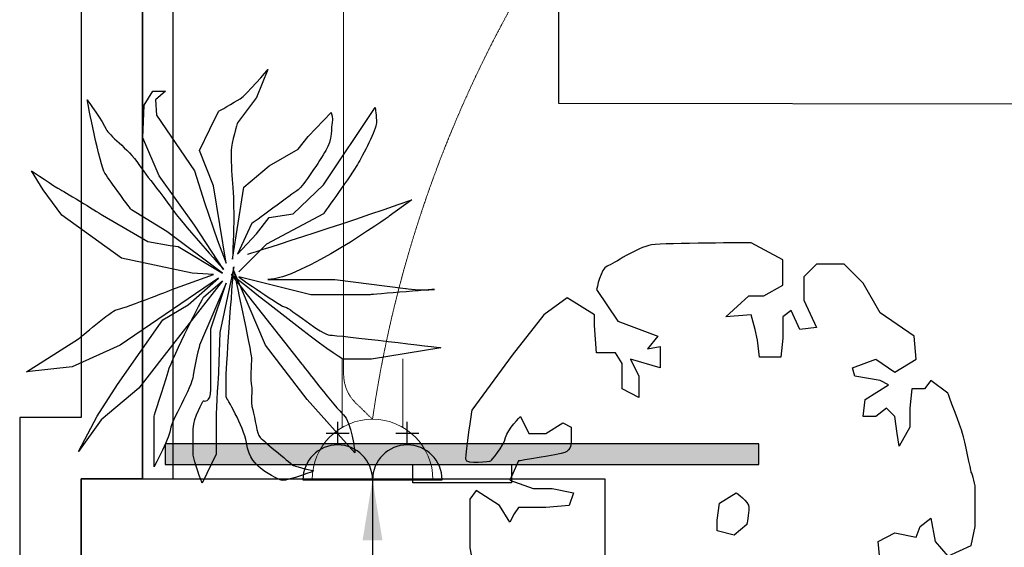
# Model space of a CAD drawing. Header units: millimetres. Extents: x -11575 to 52845, y -36266 to 23021.
# Tile 3 of 184: x 0 to 2445, y 1585 to 2894. Entities that reach past the tile are written whole.
import ezdxf

# ---------------------------------------------------------------- set-up
doc = ezdxf.new("R2010")
doc.units = ezdxf.units.MM
doc.header["$MEASUREMENT"] = 0
doc.linetypes.add('HIDDENX2', pattern=[0.75, 0.5, -0.25])
doc.layers.get('0').update_dxf_attribs({"lineweight": 5})
doc.layers.add('GREY SCALE', color=9, linetype='Continuous', true_color=0x808080)
for name, color, linetype, lineweight, true_color in [('GREYSCALE', 9, 'Continuous', 0, 0x808080), ('M-MEP-ELPR-CKT', 7, 'HIDDENX2', 20, 0x960000), ('M-MEP-ELPR-SOCKET', 5, 'Continuous', 20, 0x0000ff)]:
    doc.layers.add(name, color=color, linetype=linetype, lineweight=lineweight, true_color=true_color)
doc.layers.add('M-MEP-ELLG-TEXT', color=7, linetype='Continuous', lineweight=20)
doc.styles.add('Oswald Light', font='txt')
doc.dimstyles.new('MDS-50', dxfattribs={"dimtxt": 100, "dimasz": 100, "dimexe": 50, "dimexo": 50, "dimgap": 25, "dimtad": 1, "dimdec": 0, "dimtxsty": 'Oswald Light', "dimcen": 0, "dimdle": 1.5875, "dimazin": 0, "dimtfac": 1, "dimtdec": 0, "dimtix": 1, "dimtmove": 0, "dimatfit": 0, "dimfxl": 1, "dimfrac": 2, "dimtolj": 1, "dimarcsym": 0})

# ---------------------------------------------------------------- blocks, each defined once
blk = doc.blocks.new('FLOOR PLAN')
at = {"layer": 'GREYSCALE', "lineweight": -2, "ltscale": 0.25}
h = blk.add_hatch(color=0, dxfattribs=at)
h.dxf.hatch_style = 1
h.paths.add_polyline_path([(1836.2, 1841.3), (361, 1841.3), (361, 1790.4), (1836.2, 1790.4)])
at = {"layer": 'GREYSCALE', "color": 0, "lineweight": -2, "ltscale": 0.25}
for p, q in [((305, 8227.7), (304.8, 1755)), ((304.8, 1755), (304.8, 4141)), ((304.8, 4141), (304.8, 1755)), ((381, 1755), (381, 4141)), ((1338.3, 2991.8), (1338.3, 2687)), ((1338.3, 2687), (4221.9, 2683.5)), ((1836.2, 1841.3), (361, 1841.3)), ((361, 1841.3), (361, 1790.4)), ((1836.2, 1790.4), (1836.2, 1841.3)), ((361, 1790.4), (1836.2, 1790.4)), ((976.1, 1790.4), (1221.2, 1790.4)), ((976.1, 1745.1), (976.1, 1790.4)), ((1221.2, 1790.4), (1221.2, 1745.1)), ((152.4, 152.4), (152.4, 1755)), ((152.4, 1755), (1453.1, 1755)), ((152.4, 152.4), (152.4, 1755)), ((152.4, 1755), (1453.1, 1755)), ((152.4, 152.4), (152.4, 1755)), ((152.4, 1755), (1453.1, 1755)), ((304.8, 1755), (152.4, 1755)), ((152.4, 1755), (152.4, 152.4)), ((304.8, 1755), (381, 1755)), ((1221.2, 1745.1), (976.1, 1745.1)), ((1453.1, 1755), (1453.1, 152.4)), ((1453.1, 1755), (1453.1, 152.4)), ((1453.1, 1755), (1453.1, 152.4))]:
    blk.add_line(p, q, dxfattribs=at)
at = {"layer": 'GREYSCALE', "color": 0, "lineweight": -2, "ltscale": 0.2}
for p, q in [((152.6, 8091.7), (152.4, 1907.4)), ((152.4, 1907.4), (0, 1907.4)), ((0, 1907.4), (0, 0))]:
    blk.add_line(p, q, dxfattribs=at)
at = {"layer": 'GREYSCALE', "color": 0, "lineweight": -2}
for p, q in [((789.9, 1839), (789.9, 1896.6)), ((962.7, 1839), (962.7, 1896.6)), ((761.1, 1867.8), (818.7, 1867.8)), ((933.9, 1867.8), (991.5, 1867.8)), ((703.5, 1752.6), (876.3, 1752.6)), ((876.3, 1752.6), (1049.1, 1752.6))]:
    blk.add_line(p, q, dxfattribs=at)
for centre in [(789.9, 1752.6), (962.7, 1752.6)]:
    blk.add_arc(centre, 86.4, 0, 180, dxfattribs=at)
for points in [[(547.3, 2698.1), (563, 2707.4), (616.4, 2770.2), (616.4, 2770.2)], [(616.4, 2770.2), (616.4, 2770.2), (588.1, 2701.2), (588.1, 2701.2)], [(308.8, 2682.3), (308.8, 2682.3), (330.8, 2716.9), (330.8, 2716.9)], [(330.8, 2716.9), (330.8, 2716.9), (362.1, 2716.9), (362.1, 2716.9)], [(362.1, 2716.9), (362.1, 2716.9), (337, 2694.9), (337, 2694.9)], [(211.6, 2512.9), (199.1, 2531.7), (167.7, 2694.9), (167.7, 2694.9)], [(167.7, 2694.9), (167.7, 2694.9), (208.5, 2638.4), (214.7, 2622.7)], [(337, 2694.9), (337, 2694.9), (340.2, 2657.3), (340.2, 2657.3)], [(494, 2666.7), (494, 2666.7), (531.6, 2688.6), (547.3, 2698.1)], [(588.1, 2701.2), (588.1, 2701.2), (541, 2638.4), (541, 2638.4)], [(305.7, 2600.8), (305.7, 2600.8), (308.8, 2682.3), (308.8, 2682.3)], [(472, 2622.7), (472, 2622.7), (494, 2666.7), (494, 2666.7)], [(754.4, 2484.7), (754.4, 2484.7), (883, 2676.1), (883, 2676.1)], [(340.2, 2657.3), (340.2, 2657.3), (434.3, 2519.2), (434.3, 2519.2)], [(716.8, 2604), (716.8, 2604), (773.3, 2663.5), (773.3, 2663.5)], [(773.3, 2663.5), (773.3, 2663.5), (779.5, 2647.8), (776.4, 2638.4)], [(214.7, 2622.7), (221.1, 2607), (268, 2575.6), (296.3, 2534.9)], [(446.9, 2569.4), (446.9, 2569.4), (472, 2622.7), (472, 2622.7)], [(776.4, 2638.4), (773.3, 2629.1), (776.4, 2594.5), (760.6, 2569.4)], [(346.5, 2506.6), (346.5, 2506.6), (305.7, 2600.8), (305.7, 2600.8)], [(691.6, 2572.6), (691.6, 2572.6), (716.8, 2604), (716.8, 2604)], [(481.4, 2481.5), (481.4, 2481.5), (446.9, 2569.4), (446.9, 2569.4)], [(619.5, 2531.7), (619.5, 2531.7), (691.6, 2572.6), (691.6, 2572.6)], [(760.6, 2569.4), (745, 2544.3), (704.2, 2481.5), (691.6, 2472.2)], [(57.9, 2472.2), (57.9, 2472.2), (29.6, 2519.2), (29.6, 2519.2)], [(29.6, 2519.2), (29.6, 2519.2), (89.2, 2478.4), (101.8, 2472.2)], [(296.3, 2534.9), (311.1, 2513.5), (327.8, 2491.9), (342.9, 2472.3)], [(434.3, 2519.2), (434.3, 2519.2), (459.4, 2440.8), (459.4, 2440.8)], [(556.7, 2478.4), (556.7, 2478.4), (619.5, 2531.7), (619.5, 2531.7)], [(839.1, 2534.9), (826.6, 2512.9), (754.4, 2412.6), (754.4, 2412.6)], [(277.4, 2422), (277.4, 2422), (224.1, 2494.1), (211.6, 2512.9)], [(434.3, 2384.3), (434.3, 2384.3), (346.5, 2506.6), (346.5, 2506.6)], [(105, 2409.4), (105, 2409.4), (57.9, 2472.2), (57.9, 2472.2)], [(101.8, 2472.2), (114.3, 2465.9), (205.3, 2409.4), (205.3, 2409.4)], [(342.9, 2472.3), (356.6, 2454.7), (369, 2438.5), (377.9, 2425.2)], [(512.8, 2290.2), (512.8, 2290.2), (481.4, 2481.5), (481.4, 2481.5)], [(528.5, 2299.6), (528.5, 2299.6), (556.7, 2478.4), (556.7, 2478.4)], [(691.6, 2472.2), (679.1, 2462.8), (575.5, 2387.5), (575.5, 2387.5)], [(679.1, 2412.6), (679.1, 2412.6), (754.4, 2484.7), (754.4, 2484.7)], [(566.2, 2312.2), (566.2, 2312.2), (795.3, 2384.3), (974, 2447.1)], [(974, 2447.1), (974, 2447.1), (917.6, 2406.3), (917.6, 2406.3)], [(365.4, 2368.7), (365.4, 2368.7), (277.4, 2422), (277.4, 2422)], [(377.9, 2425.2), (396.7, 2396.8), (506.6, 2274.5), (506.6, 2274.5)], [(459.4, 2440.8), (459.4, 2440.8), (490.9, 2346.6), (490.9, 2346.6)], [(252.5, 2302.7), (252.5, 2302.7), (105, 2409.4), (105, 2409.4)], [(205.3, 2409.4), (205.3, 2409.4), (318.3, 2343.5), (318.3, 2343.5)], [(588.1, 2362.4), (588.1, 2362.4), (619.5, 2403.2), (619.5, 2403.2)], [(754.4, 2412.6), (754.4, 2412.6), (613.2, 2337.3), (613.2, 2337.3)], [(917.6, 2406.3), (917.6, 2406.3), (697.9, 2249.4), (616.4, 2249.4)], [(619.5, 2403.2), (619.5, 2403.2), (679.1, 2412.6), (679.1, 2412.6)], [(506.6, 2274.5), (506.6, 2274.5), (434.3, 2384.3), (434.3, 2384.3)], [(575.5, 2387.5), (575.5, 2387.5), (541, 2312.2), (541, 2312.2)], [(503.4, 2265.1), (503.4, 2265.1), (365.4, 2368.7), (365.4, 2368.7)], [(541, 2312.2), (541, 2312.2), (588.1, 2362.4), (588.1, 2362.4)], [(318.3, 2343.5), (318.3, 2343.5), (373.9, 2334.2), (373.9, 2334.2)], [(373.9, 2334.2), (373.9, 2334.2), (393.6, 2331), (393.6, 2331)], [(393.6, 2331), (393.6, 2331), (503.4, 2265.1), (503.4, 2265.1)], [(490.9, 2346.6), (490.9, 2346.6), (512.8, 2290.2), (512.8, 2290.2)], [(613.2, 2337.3), (613.2, 2337.3), (544.2, 2268.3), (544.2, 2268.3)], [(428.1, 2265.1), (428.1, 2265.1), (252.5, 2302.7), (252.5, 2302.7)], [(531.6, 2280.8), (531.6, 2280.8), (497.2, 2117.6), (497.2, 2117.6)], [(494, 2252.5), (494, 2252.5), (249.2, 2086.3), (249.2, 2086.3)], [(377.9, 2224.3), (377.9, 2224.3), (481.4, 2262), (481.4, 2262)], [(418.7, 2186.6), (418.7, 2186.6), (494, 2252.5), (494, 2252.5)], [(481.4, 2262), (481.4, 2262), (428.1, 2265.1), (428.1, 2265.1)], [(533.9, 2255.1), (528.5, 2259.6), (525.3, 2262), (525.3, 2262)], [(525.3, 2262), (525.3, 2262), (701.1, 2039.2), (701.1, 2039.2)], [(610.2, 2086.3), (610.2, 2086.3), (531.6, 2271.3), (531.6, 2271.3)], [(723.1, 2211.7), (723.1, 2211.7), (544.2, 2255.7), (544.2, 2255.7)], [(503.4, 2246.2), (503.4, 2246.2), (359, 2061.2), (359, 2061.2)], [(512.8, 2240), (512.8, 2240), (446.9, 2086.3), (446.9, 2086.3)], [(456.3, 2205.5), (456.3, 2205.5), (486.3, 2231.4), (486.3, 2231.4)], [(475.1, 2127), (475.1, 2127), (512.8, 2240), (512.8, 2240)], [(486.3, 2231.4), (486.3, 2231.4), (503.4, 2246.2), (503.4, 2246.2)], [(616.4, 2249.4), (616.4, 2249.4), (782.6, 2249.4), (782.6, 2249.4)], [(782.6, 2249.4), (782.6, 2249.4), (958.3, 2227.4), (958.3, 2227.4)], [(368.5, 2020.4), (381, 2061.2), (456.3, 2205.5), (456.3, 2205.5)], [(870.5, 2211.7), (870.5, 2211.7), (723.1, 2211.7), (723.1, 2211.7)], [(355.9, 2149), (355.9, 2149), (418.7, 2186.6), (418.7, 2186.6)], [(243, 1989), (243, 1989), (355.9, 2149), (355.9, 2149)], [(497.2, 2117.6), (497.2, 2117.6), (494, 2020.4), (494, 2020.4)], [(17, 2020.4), (17, 2020.4), (145.7, 2101.9), (145.7, 2101.9)], [(249.2, 2086.3), (249.2, 2086.3), (130, 2032.9), (130, 2032.9)], [(446.9, 2086.3), (446.9, 2086.3), (434.3, 2039.2), (431.2, 2010.9)], [(713.6, 1951.4), (713.6, 1951.4), (610.2, 2086.3), (610.2, 2086.3)], [(1046.2, 2080), (1046.2, 2080), (873.6, 2051.8), (873.6, 2051.8)], [(359, 2061.2), (359, 2061.2), (296.3, 1979.5), (296.3, 1979.5)], [(130, 2032.9), (130, 2032.9), (17, 2020.4), (17, 2020.4)], [(701.1, 2039.2), (701.1, 2039.2), (785.8, 1929.4), (804.6, 1913.7)], [(334, 1910.5), (334, 1910.5), (355.9, 1979.5), (368.5, 2020.4)], [(192.8, 1910.5), (192.8, 1910.5), (243, 1989), (243, 1989)], [(575.5, 1985.8), (578.7, 1973.3), (572.4, 1948.2), (578.7, 1926.3)], [(296.3, 1979.5), (296.3, 1979.5), (202.1, 1901.2), (202.1, 1901.2)], [(563, 1844.6), (556.7, 1885.4), (512.8, 1957.6), (512.8, 1957.6)], [(832.8, 1819.6), (832.8, 1819.6), (713.6, 1951.4), (713.6, 1951.4)], [(145.7, 1822.7), (145.7, 1822.7), (192.8, 1910.5), (192.8, 1910.5)], [(334, 1785), (334, 1785), (334, 1910.5), (334, 1910.5)], [(578.7, 1926.3), (585, 1904.3), (588.1, 1866.6), (597.4, 1857.2)], [(804.6, 1913.7), (823.5, 1898), (832.8, 1819.6), (832.8, 1819.6)], [(202.1, 1901.2), (202.1, 1901.2), (145.7, 1822.7), (145.7, 1822.7)], [(597.4, 1781.9), (588.1, 1791.3), (569.2, 1803.8), (563, 1844.6)], [(597.4, 1857.2), (606.9, 1847.8), (679.1, 1788.2), (679.1, 1788.2)], [(487.7, 1816.4), (487.7, 1816.4), (453.1, 1744.3), (453.1, 1744.3)]]:
    blk.add_open_spline(points, degree=3, dxfattribs=at)
for points, knots in [([(883, 2676.1), (883, 2676.1), (886.1, 2654.2), (886.1, 2638.4), (886.1, 2622.7), (851.7, 2556.8), (839.1, 2534.9)], [129, 129, 129, 129, 130, 130, 130, 131, 131, 131, 131]), ([(541, 2638.4), (541, 2638.4), (525.3, 2588.2), (525.3, 2569.4), (525.3, 2550.6), (525.3, 2512.9), (528.5, 2487.8), (531.6, 2462.8), (531.6, 2415.7), (531.6, 2400), (531.6, 2384.3), (528.5, 2299.6), (528.5, 2299.6)], [110, 110, 110, 110, 111, 111, 111, 112, 112, 112, 113, 113, 113, 114, 114, 114, 114]), ([(1433, 2067.2), (1433, 2067.2), (1480.2, 2067.2), (1480.2, 2067.2), (1480.2, 2067.2), (1496.1, 2040.9), (1496.1, 2040.9), (1496.1, 2040.9), (1496.1, 1977.9), (1496.1, 1977.9), (1496.1, 1977.9), (1538.1, 1956.8), (1538.1, 1956.8), (1538.1, 1956.8), (1538.1, 2009.4), (1538.1, 2009.4), (1538.1, 2009.4), (1517, 2051.4), (1517, 2051.4), (1517, 2051.4), (1590.6, 2030.4), (1590.6, 2030.4), (1590.6, 2030.4), (1590.6, 2082.9), (1590.6, 2082.9), (1590.6, 2082.9), (1559, 2077.7), (1559, 2077.7), (1559, 2077.7), (1585.3, 2109.2), (1585.3, 2109.2), (1585.3, 2109.2), (1485.5, 2146), (1485.5, 2146), (1485.5, 2146), (1433, 2224.8), (1433, 2224.8), (1433, 2224.8), (1443.5, 2277.4), (1459.2, 2282.6), (1475, 2287.9), (1532.7, 2329.9), (1569.6, 2335.2), (1606.3, 2340.4), (1816.7, 2340.4), (1816.7, 2340.4), (1816.7, 2340.4), (1895.3, 2298.4), (1895.3, 2298.4), (1895.3, 2298.4), (1895.3, 2235.3), (1895.3, 2235.3), (1895.3, 2235.3), (1848.1, 2209), (1848.1, 2209), (1848.1, 2209), (1811.3, 2209), (1811.3, 2209), (1811.3, 2209), (1753.5, 2156.5), (1753.5, 2156.5), (1753.5, 2156.5), (1816.7, 2161.8), (1816.7, 2161.8), (1816.7, 2161.8), (1827.1, 2125), (1827.1, 2125), (1827.1, 2125), (1832.3, 2098.7), (1832.3, 2098.7), (1832.3, 2098.7), (1837.6, 2056.7), (1837.6, 2056.7), (1837.6, 2056.7), (1890.1, 2056.7), (1890.1, 2056.7), (1890.1, 2056.7), (1895.3, 2103.9), (1895.3, 2103.9), (1895.3, 2103.9), (1895.3, 2156.5), (1895.3, 2156.5), (1895.3, 2156.5), (1916.4, 2172.3), (1916.4, 2172.3), (1916.4, 2172.3), (1937.4, 2125), (1937.4, 2125), (1937.4, 2125), (1979.4, 2130.2), (1979.4, 2130.2), (1979.4, 2130.2), (1947.9, 2198.5), (1947.9, 2198.5), (1947.9, 2198.5), (1947.9, 2256.3), (1947.9, 2256.3), (1947.9, 2256.3), (1979.4, 2287.9), (1979.4, 2287.9), (1979.4, 2287.9), (2047.7, 2287.9), (2047.7, 2287.9), (2047.7, 2287.9), (2094.9, 2240.5), (2094.9, 2240.5), (2094.9, 2240.5), (2137.1, 2167), (2137.1, 2167), (2137.1, 2167), (2221.2, 2109.2), (2221.2, 2109.2), (2221.2, 2109.2), (2226.4, 2051.4), (2226.4, 2051.4), (2226.4, 2051.4), (2173.8, 2019.9), (2173.8, 2019.9), (2173.8, 2019.9), (2126.5, 2051.4), (2126.5, 2051.4), (2126.5, 2051.4), (2068.7, 2030.4), (2068.7, 2030.4), (2068.7, 2030.4), (2074.1, 2009.4), (2074.1, 2009.4), (2074.1, 2009.4), (2137.1, 1998.9), (2137.1, 1998.9), (2137.1, 1998.9), (2158.1, 1988.3), (2158.1, 1988.3), (2158.1, 1988.3), (2100.2, 1951.6), (2100.2, 1951.6), (2100.2, 1951.6), (2094.9, 1909.5), (2094.9, 1909.5), (2094.9, 1909.5), (2126.5, 1909.5), (2126.5, 1909.5), (2126.5, 1909.5), (2152.8, 1930.5), (2152.8, 1930.5), (2152.8, 1930.5), (2173.8, 1909.5), (2173.8, 1909.5), (2173.8, 1909.5), (2179.1, 1867.5), (2179.1, 1867.5), (2179.1, 1867.5), (2184.4, 1836), (2184.4, 1836), (2184.4, 1836), (2210.6, 1883.3), (2210.6, 1883.3), (2210.6, 1883.3), (2210.6, 1930.5), (2210.6, 1930.5), (2210.6, 1930.5), (2215.9, 1977.9), (2215.9, 1977.9), (2215.9, 1977.9), (2247.4, 1977.9), (2247.4, 1977.9), (2247.4, 1977.9), (2263.2, 1998.9), (2263.2, 1998.9), (2263.2, 1998.9), (2305.2, 1967.4), (2305.2, 1967.4), (2305.2, 1967.4), (2336.7, 1883.3), (2341.9, 1867.5), (2347.3, 1851.8), (2363, 1772.9), (2363, 1772.9), (2363, 1772.9), (2373.4, 1746.8), (2373.4, 1730.9), (2373.4, 1715.2), (2373.4, 1636.3), (2373.4, 1636.3), (2373.4, 1636.3), (2363, 1589), (2363, 1589), (2363, 1589), (2305.2, 1562.8), (2305.2, 1562.8), (2305.2, 1562.8), (2273.7, 1599.6), (2273.7, 1599.6), (2273.7, 1599.6), (2263.2, 1657.4), (2263.2, 1657.4), (2263.2, 1657.4), (2236.8, 1636.3), (2236.8, 1636.3), (2236.8, 1636.3), (2226.4, 1610.1), (2226.4, 1610.1), (2226.4, 1610.1), (2173.8, 1620.6), (2173.8, 1620.6), (2173.8, 1620.6), (2131.8, 1599.6), (2131.8, 1599.6), (2131.8, 1599.6), (2137.1, 1547.1), (2137.1, 1547.1), (2137.1, 1547.1), (2179.1, 1536.5), (2179.1, 1536.5), (2179.1, 1536.5), (2163.3, 1515.4), (2194.8, 1489.2), (2226.4, 1462.9), (2252.7, 1505), (2252.7, 1505), (2252.7, 1505), (2258, 1531.3), (2258, 1531.3), (2258, 1531.3), (2305.2, 1531.3), (2305.2, 1531.3), (2305.2, 1531.3), (2326.2, 1478.7), (2326.2, 1478.7), (2326.2, 1478.7), (2368.3, 1462.9), (2368.3, 1462.9), (2368.3, 1462.9), (2341.9, 1405.1), (2341.9, 1405.1), (2341.9, 1405.1), (2310.4, 1347.3), (2310.4, 1347.3), (2310.4, 1347.3), (2268.4, 1263.2), (2268.4, 1263.2), (2268.4, 1263.2), (2184.4, 1163.5), (2184.4, 1163.5), (2184.4, 1163.5), (2131.8, 1089.9), (2131.8, 1089.9), (2131.8, 1089.9), (2094.9, 1084.6), (2094.9, 1084.6), (2094.9, 1084.6), (2042.5, 1095.1), (2042.5, 1095.1), (2042.5, 1095.1), (2063.4, 1137.1), (2063.4, 1137.1), (2063.4, 1137.1), (2047.7, 1163.5), (2047.7, 1163.5), (2047.7, 1163.5), (2000.4, 1131.9), (2000.4, 1131.9), (2000.4, 1131.9), (2000.4, 1095.1), (2000.4, 1095.1), (2000.4, 1095.1), (2005.7, 1063.7), (2005.7, 1063.7), (2005.7, 1063.7), (1947.9, 1005.7), (1932.1, 1005.7), (1916.4, 1005.7), (1800.7, 1000.5), (1800.7, 1000.5), (1800.7, 1000.5), (1727.2, 1005.7), (1727.2, 1005.7), (1727.2, 1005.7), (1706.2, 1053.1), (1706.2, 1053.1), (1706.2, 1053.1), (1716.7, 1068.9), (1716.7, 1068.9), (1716.7, 1068.9), (1716.7, 1126.6), (1716.7, 1126.6), (1716.7, 1126.6), (1685.1, 1163.5), (1685.1, 1163.5), (1685.1, 1163.5), (1690.5, 1168.7), (1706.2, 1168.7), (1722, 1168.7), (1769.2, 1174), (1769.2, 1174), (1769.2, 1174), (1779.8, 1195), (1779.8, 1210.7), (1779.8, 1226.5), (1748.3, 1242.2), (1748.3, 1242.2), (1748.3, 1242.2), (1706.2, 1216), (1706.2, 1216), (1706.2, 1216), (1690.5, 1237), (1690.5, 1252.8), (1690.5, 1268.5), (1680, 1289.6), (1680, 1289.6), (1680, 1289.6), (1643.1, 1289.6), (1643.1, 1289.6), (1643.1, 1289.6), (1643.1, 1252.8), (1643.1, 1252.8), (1643.1, 1252.8), (1653.6, 1210.7), (1653.6, 1210.7), (1653.6, 1210.7), (1616.8, 1184.4), (1616.8, 1184.4), (1616.8, 1184.4), (1595.8, 1163.5), (1595.8, 1163.5), (1595.8, 1163.5), (1627.4, 1131.9), (1627.4, 1131.9), (1627.4, 1131.9), (1659, 1116.2), (1659, 1116.2), (1659, 1116.2), (1669.4, 1032.1), (1669.4, 1032.1), (1669.4, 1032.1), (1527.6, 1026.9), (1527.6, 1026.9), (1527.6, 1026.9), (1401.5, 1110.9), (1401.5, 1110.9), (1401.5, 1110.9), (1275.4, 1195), (1275.4, 1195), (1275.4, 1195), (1291, 1210.7), (1291, 1210.7), (1291, 1210.7), (1359.4, 1210.7), (1359.4, 1210.7), (1359.4, 1210.7), (1385.6, 1231.7), (1385.6, 1231.7), (1385.6, 1231.7), (1348.9, 1279), (1348.9, 1279), (1348.9, 1279), (1401.5, 1331.6), (1401.5, 1331.6), (1401.5, 1331.6), (1412, 1368.4), (1412, 1368.4), (1412, 1368.4), (1443.5, 1357.8), (1459.2, 1347.3), (1475, 1336.8), (1548.6, 1331.6), (1548.6, 1331.6), (1548.6, 1331.6), (1511.8, 1368.4), (1511.8, 1368.4), (1511.8, 1368.4), (1459.2, 1373.6), (1459.2, 1373.6), (1459.2, 1373.6), (1438.2, 1415.7), (1438.2, 1415.7), (1438.2, 1415.7), (1396.2, 1415.7), (1396.2, 1415.7), (1396.2, 1415.7), (1375.2, 1447.2), (1375.2, 1447.2), (1375.2, 1447.2), (1343.6, 1410.4), (1343.6, 1410.4), (1343.6, 1410.4), (1354.1, 1347.3), (1354.1, 1347.3), (1354.1, 1347.3), (1312.1, 1331.6), (1312.1, 1331.6), (1312.1, 1331.6), (1291, 1321.1), (1291, 1321.1), (1291, 1321.1), (1291, 1294.8), (1291, 1294.8), (1291, 1294.8), (1249, 1279), (1249, 1279), (1249, 1279), (1191.3, 1289.6), (1191.3, 1289.6), (1191.3, 1289.6), (1144, 1447.2), (1144, 1447.2), (1144, 1447.2), (1117.7, 1583.8), (1117.7, 1583.8), (1117.7, 1583.8), (1117.7, 1704.7), (1117.7, 1704.7), (1117.7, 1704.7), (1133.5, 1725.7), (1133.5, 1725.7), (1133.5, 1725.7), (1191.3, 1688.9), (1191.3, 1688.9), (1191.3, 1688.9), (1217.5, 1646.9), (1217.5, 1646.9), (1217.5, 1646.9), (1228, 1667.9), (1228, 1667.9), (1228, 1667.9), (1238.5, 1683.7), (1238.5, 1683.7), (1238.5, 1683.7), (1306.9, 1683.7), (1306.9, 1683.7), (1306.9, 1683.7), (1364.6, 1688.9), (1364.6, 1688.9), (1364.6, 1688.9), (1375.2, 1720.4), (1375.2, 1720.4), (1375.2, 1720.4), (1322.5, 1730.9), (1322.5, 1730.9), (1322.5, 1730.9), (1275.4, 1730.9), (1275.4, 1730.9), (1275.4, 1730.9), (1217.5, 1751.9), (1217.5, 1751.9), (1217.5, 1751.9), (1238.5, 1799.2), (1238.5, 1799.2), (1238.5, 1799.2), (1338.4, 1815), (1354.1, 1820.2), (1369.9, 1825.4), (1369.9, 1846.5), (1369.9, 1846.5), (1369.9, 1846.5), (1369.9, 1883.3), (1369.9, 1883.3), (1369.9, 1883.3), (1348.9, 1893.8), (1348.9, 1893.8), (1348.9, 1893.8), (1306.9, 1867.5), (1306.9, 1867.5), (1306.9, 1867.5), (1264.8, 1867.5), (1264.8, 1867.5), (1264.8, 1867.5), (1243.9, 1909.5), (1243.9, 1909.5), (1243.9, 1909.5), (1212.3, 1878), (1207, 1857), (1201.8, 1836), (1170.3, 1799.2), (1170.3, 1799.2), (1170.3, 1799.2), (1107.3, 1788.7), (1107.3, 1804.4), (1107.3, 1820.2), (1122.9, 1925.3), (1122.9, 1925.3), (1122.9, 1925.3), (1222.8, 2062), (1222.8, 2062), (1222.8, 2062), (1301.6, 2161.8), (1301.6, 2161.8), (1301.6, 2161.8), (1359.4, 2203.8), (1359.4, 2203.8), (1359.4, 2203.8), (1427.7, 2161.8), (1427.7, 2161.8), (1427.7, 2161.8), (1427.7, 2135), (1427.7, 2135), (1427.7, 2135), (1433, 2067.2), (1433, 2067.2)], [0, 0, 0, 0, 1, 1, 1, 2, 2, 2, 3, 3, 3, 4, 4, 4, 5, 5, 5, 6, 6, 6, 7, 7, 7, 8, 8, 8, 9, 9, 9, 10, 10, 10, 11, 11, 11, 12, 12, 12, 13, 13, 13, 14, 14, 14, 15, 15, 15, 16, 16, 16, 17, 17, 17, 18, 18, 18, 19, 19, 19, 20, 20, 20, 21, 21, 21, 22, 22, 22, 23, 23, 23, 24, 24, 24, 25, 25, 25, 26, 26, 26, 27, 27, 27, 28, 28, 28, 29, 29, 29, 30, 30, 30, 31, 31, 31, 32, 32, 32, 33, 33, 33, 34, 34, 34, 35, 35, 35, 36, 36, 36, 37, 37, 37, 38, 38, 38, 39, 39, 39, 40, 40, 40, 41, 41, 41, 42, 42, 42, 43, 43, 43, 44, 44, 44, 45, 45, 45, 46, 46, 46, 47, 47, 47, 48, 48, 48, 49, 49, 49, 50, 50, 50, 51, 51, 51, 52, 52, 52, 53, 53, 53, 54, 54, 54, 55, 55, 55, 56, 56, 56, 57, 57, 57, 58, 58, 58, 59, 59, 59, 60, 60, 60, 61, 61, 61, 62, 62, 62, 63, 63, 63, 64, 64, 64, 65, 65, 65, 66, 66, 66, 67, 67, 67, 68, 68, 68, 69, 69, 69, 70, 70, 70, 71, 71, 71, 72, 72, 72, 73, 73, 73, 74, 74, 74, 75, 75, 75, 76, 76, 76, 77, 77, 77, 78, 78, 78, 79, 79, 79, 80, 80, 80, 81, 81, 81, 82, 82, 82, 83, 83, 83, 84, 84, 84, 85, 85, 85, 86, 86, 86, 87, 87, 87, 88, 88, 88, 89, 89, 89, 90, 90, 90, 91, 91, 91, 92, 92, 92, 93, 93, 93, 94, 94, 94, 95, 95, 95, 96, 96, 96, 97, 97, 97, 98, 98, 98, 99, 99, 99, 100, 100, 100, 101, 101, 101, 102, 102, 102, 103, 103, 103, 104, 104, 104, 105, 105, 105, 106, 106, 106, 107, 107, 107, 108, 108, 108, 109, 109, 109, 110, 110, 110, 111, 111, 111, 112, 112, 112, 113, 113, 113, 114, 114, 114, 115, 115, 115, 116, 116, 116, 117, 117, 117, 118, 118, 118, 119, 119, 119, 120, 120, 120, 121, 121, 121, 122, 122, 122, 123, 123, 123, 124, 124, 124, 125, 125, 125, 126, 126, 126, 127, 127, 127, 128, 128, 128, 129, 129, 129, 130, 130, 130, 131, 131, 131, 132, 132, 132, 133, 133, 133, 134, 134, 134, 135, 135, 135, 136, 136, 136, 137, 137, 137, 138, 138, 138, 139, 139, 139, 140, 140, 140, 141, 141, 141, 142, 142, 142, 143, 143, 143, 144, 144, 144, 145, 145, 145, 146, 146, 146, 147, 147, 147, 148, 148, 148, 149, 149, 149, 150, 150, 150, 151, 151, 151, 152, 152, 152, 153, 153, 153, 154, 154, 154, 155, 155, 155, 156, 156, 156, 157, 157, 157, 158, 158, 158, 159, 159, 159, 160, 160, 160, 161, 161, 161, 162, 162, 162, 163, 163, 163, 164, 164, 164, 165, 165, 165, 166, 166, 166, 166]), ([(512.8, 1957.6), (512.8, 1957.6), (512.8, 1979.5), (512.8, 2007.8), (512.8, 2036.1), (531.6, 2280.8), (531.6, 2280.8)], [32, 32, 32, 32, 33, 33, 33, 34, 34, 34, 34]), ([(531.6, 2271.3), (531.6, 2271.3), (575.5, 2070.5), (575.5, 2054.8), (575.5, 2039.2), (572.5, 1998.4), (575.5, 1985.8)], [22, 22, 22, 22, 23, 23, 23, 24, 24, 24, 24]), ([(873.6, 2051.8), (873.6, 2051.8), (820.3, 2051.8), (804.6, 2051.8), (790.6, 2051.8), (579.2, 2219.2), (533.9, 2255.1)], [13, 13, 13, 13, 14, 14, 14, 15, 15, 15, 15]), ([(544.2, 2255.7), (544.2, 2255.7), (650.9, 2180.4), (660.2, 2180.4), (669.6, 2180.4), (751.3, 2111.4), (770.1, 2111.4), (789, 2111.4), (1046.2, 2080), (1046.2, 2080)], [9, 9, 9, 9, 10, 10, 10, 11, 11, 11, 12, 12, 12, 12]), ([(958.3, 2227.4), (958.3, 2227.4), (999.2, 2221.1), (1027.3, 2224.3), (1055.5, 2227.4), (870.5, 2211.7), (870.5, 2211.7)], [5, 5, 5, 5, 6, 6, 6, 7, 7, 7, 7]), ([(145.7, 2101.9), (145.7, 2101.9), (230.5, 2174.1), (239.8, 2174.1), (249.2, 2174.1), (377.9, 2224.3), (377.9, 2224.3)], [67, 67, 67, 67, 68, 68, 68, 69, 69, 69, 69]), ([(456.3, 1948.2), (456.3, 1948.2), (475.1, 1941.9), (475.1, 1976.5), (475.1, 2010.9), (475.1, 2127), (475.1, 2127)], [42, 42, 42, 42, 43, 43, 43, 44, 44, 44, 44]), ([(431.2, 2010.9), (428.1, 1982.7), (374.8, 1894.8), (374.8, 1879.2), (374.8, 1863.5), (334, 1785), (334, 1785)], [47, 47, 47, 47, 48, 48, 48, 49, 49, 49, 49]), ([(494, 2020.4), (494, 2020.4), (487.7, 1929.4), (487.7, 1904.3), (487.7, 1879.2), (487.7, 1816.4), (487.7, 1816.4)], [36, 36, 36, 36, 37, 37, 37, 38, 38, 38, 38]), ([(453.1, 1744.3), (453.1, 1744.3), (431.2, 1800.7), (431.2, 1813.3), (431.2, 1825.9), (431.2, 1850.9), (431.2, 1879.2), (431.2, 1907.4), (456.3, 1948.2), (456.3, 1948.2)], [39, 39, 39, 39, 40, 40, 40, 41, 41, 41, 42, 42, 42, 42]), ([(679.1, 1788.2), (679.1, 1788.2), (716.8, 1775.6), (729.3, 1775.6), (741.8, 1775.6), (663.3, 1750.5), (653.9, 1750.5), (644.6, 1750.5), (606.9, 1772.5), (597.4, 1781.9)], [27, 27, 27, 27, 28, 28, 28, 29, 29, 29, 30, 30, 30, 30]), ([(1732.4, 1625.8), (1732.4, 1625.8), (1774.5, 1615.3), (1774.5, 1615.3), (1774.5, 1615.3), (1806, 1641.6), (1806, 1641.6), (1806, 1641.6), (1811.3, 1667.9), (1811.3, 1683.7), (1811.3, 1699.4), (1779.8, 1720.4), (1779.8, 1720.4), (1779.8, 1720.4), (1737.7, 1694.2), (1737.7, 1694.2), (1737.7, 1694.2), (1732.4, 1652.1), (1732.4, 1652.1), (1732.4, 1652.1), (1732.4, 1625.8), (1732.4, 1625.8)], [0, 0, 0, 0, 1, 1, 1, 2, 2, 2, 3, 3, 3, 4, 4, 4, 5, 5, 5, 6, 6, 6, 7, 7, 7, 7])]:
    blk.add_open_spline(points, degree=3, knots=knots, dxfattribs=at)
blk = doc.blocks.new('13A DSSO')
at = {"color": 0}
for points in [[(-50, 86.6), (-50, 200)], [(50, 86.6), (50, 200)]]:
    blk.add_lwpolyline(points, dxfattribs=at)
blk.add_lwpolyline([(-100, 0), (100, 0, 1), (-100, 0)], format="xyb", dxfattribs=at)

msp = doc.modelspace()

# ---------------------------------------------------------------- linework, layer by layer
at = {"layer": 'M-MEP-ELPR-CKT', "ltscale": 3}
msp.add_lwpolyline([(876.3, 1902.6), (834.9, 1942.8, -0.20275), (804.6, 2014.5), (804.6, 8020.4, -0.414214), (904.6, 8120.4), (1415.3, 8120.4, 0.371866), (1528.7, 8234.5), (1528.7, 8234.5)], format="xyb", dxfattribs=at)
msp.add_arc((3843.2, 1472.7), 2997.9, 128.2112, 171.7552, dxfattribs=at)

# ---------------------------------------------------------------- block references
at = {"layer": 'GREY SCALE'}
msp.add_blockref('FLOOR PLAN', (0, 0), dxfattribs=at)
at = {"layer": 'M-MEP-ELPR-SOCKET', "color": 1, "true_color": 0xff0000, "xscale": 1.5, "yscale": 1.5, "zscale": 1.5}
msp.add_blockref('13A DSSO', (876.3, 1752.6), dxfattribs=at)

# ---------------------------------------------------------------- leaders
at = {"layer": 'M-MEP-ELLG-TEXT'}
msp.add_leader([(876.3, 1752.6), (876.3, -332.3), (1391.3, -332.3)], dimstyle='MDS-50', override={"dimasz": 150, "dimtad": 0}, dxfattribs=at)

doc.saveas('drawing.dxf')
